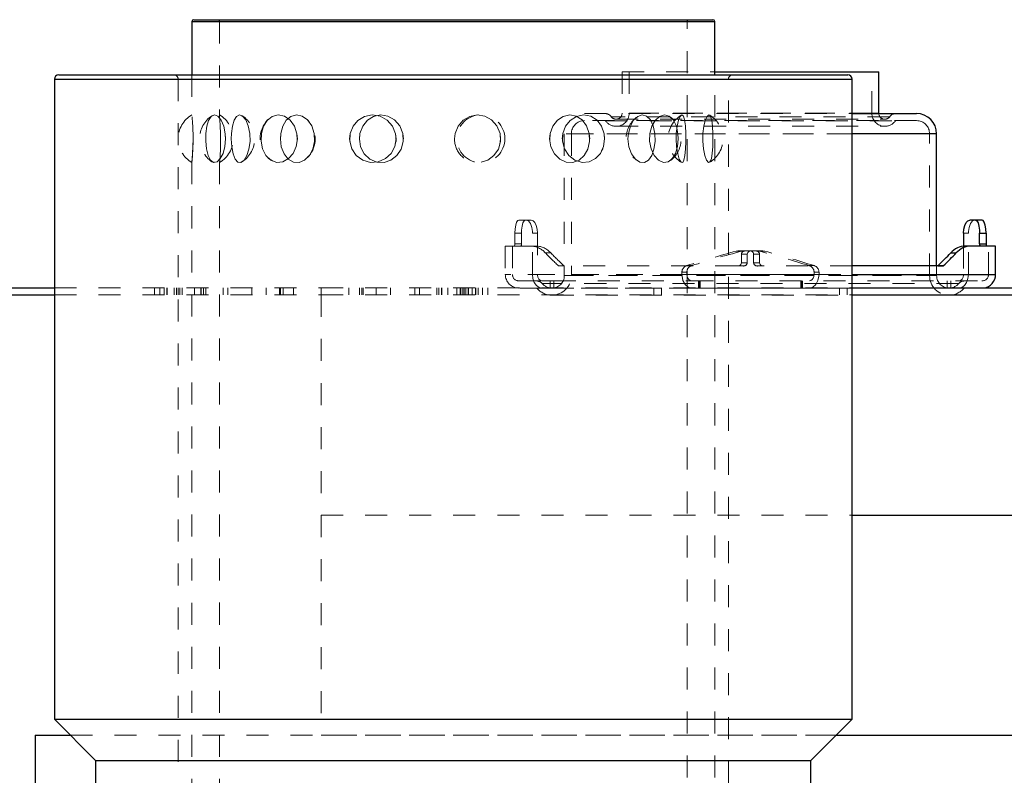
# Model space of a CAD drawing. Header units: inches. Extents: x 370 to 474, y 80 to 168.
# Tile 22 of 170: x 372.55 to 377.02, y 106.36 to 109.79. Entities that reach past the tile are written whole.
import ezdxf

# ---------------------------------------------------------------- set-up
doc = ezdxf.new("R2010")
doc.units = ezdxf.units.IN
doc.header["$LTSCALE"] = 0.5
doc.header["$MEASUREMENT"] = 0
doc.linetypes.add('HIDDEN', pattern=[0.225, 0.15, -0.075])
for name, color, linetype in [('APP-M-S', 30, 'Continuous'), ('DIE-M-S', 8, 'Continuous'), ('DIE-M-S3', 8, 'Continuous'), ('DSS-M-S', 53, 'Continuous')]:
    doc.layers.add(name, color=color, linetype=linetype)

msp = doc.modelspace()

# ---------------------------------------------------------------- linework, layer by layer
at = {"layer": 'APP-M-S', "linetype": 'HIDDEN', "lineweight": 18}
for p, q in [((375.2859, 109.5512), (375.7066, 109.5512)), ((375.2859, 109.5512), (375.2859, 109.3623)), ((375.3179, 109.5512), (375.3179, 109.3623)), ((376.4203, 109.3623), (376.4203, 109.5512)), ((375.1154, 109.361), (376.3316, 109.361)), ((376.4508, 109.329), (375.1154, 109.329)), ((375.2112, 109.3282), (376.5273, 109.3282)), ((376.5004, 109.3467), (375.2379, 109.3467)), ((375.2589, 109.3352), (376.4794, 109.3352)), ((376.4523, 109.3623), (375.287, 109.3623)), ((375.3183, 109.3623), (376.4198, 109.3623)), ((376.3191, 109.3623), (376.3316, 109.3623)), ((376.6229, 109.329), (376.4508, 109.329)), ((375.2589, 109.3032), (376.4794, 109.3032)), ((375.0234, 109.269), (375.0234, 108.6249)), ((376.3316, 109.269), (375.0243, 109.269)), ((375.0554, 109.269), (375.0554, 108.6249)), ((375.0558, 109.269), (376.6824, 109.269)), ((375.2165, 109.269), (376.7149, 109.269)), ((376.6829, 108.6249), (376.6829, 109.269)), ((374.7988, 108.8176), (374.7997, 108.8374)), ((374.7997, 108.8374), (374.8025, 108.8549)), ((374.8025, 108.8549), (374.8069, 108.8683)), ((374.8069, 108.8683), (374.8126, 108.876)), ((374.8126, 108.876), (374.8169, 108.8775)), ((374.8169, 108.8775), (374.8504, 108.8775)), ((374.8314, 108.8493), (374.8293, 108.8307)), ((374.8353, 108.8644), (374.8314, 108.8493)), ((374.8406, 108.8741), (374.8353, 108.8644)), ((374.8469, 108.8775), (374.8406, 108.8741)), ((374.8504, 108.8775), (374.8602, 108.8735)), ((374.8732, 108.8775), (374.8504, 108.8775)), ((374.8602, 108.8735), (374.8693, 108.8616)), ((374.8693, 108.8616), (374.8757, 108.8443)), ((374.8816, 108.8745), (374.8732, 108.8775)), ((374.8757, 108.8443), (374.8786, 108.825)), ((374.8895, 108.8656), (374.8816, 108.8745)), ((374.8956, 108.8525), (374.8895, 108.8656)), ((374.8996, 108.8361), (374.8956, 108.8525)), ((374.901, 108.8176), (374.8996, 108.8361)), ((376.8626, 108.8443), (376.8597, 108.825)), ((376.8689, 108.8616), (376.8626, 108.8443)), ((376.878, 108.8735), (376.8689, 108.8616)), ((376.8879, 108.8775), (376.878, 108.8735)), ((374.7988, 108.8176), (374.7988, 108.7694)), ((374.8289, 108.8176), (374.7988, 108.8176)), ((374.8293, 108.8307), (374.8289, 108.8176)), ((374.8289, 108.7694), (374.8289, 108.8176)), ((374.8786, 108.825), (374.8788, 108.8176)), ((374.8788, 108.8176), (374.901, 108.8176)), ((374.8788, 108.6308), (374.8788, 108.8176)), ((374.901, 108.8176), (374.901, 108.6308)), ((376.8595, 108.8176), (376.8372, 108.8176)), ((376.8597, 108.825), (376.8595, 108.8176)), ((376.8595, 108.6308), (376.8595, 108.8176)), ((374.7961, 108.7594), (374.7554, 108.7594)), ((374.7554, 108.7594), (374.7554, 108.6308)), ((374.7874, 108.7594), (374.7874, 108.6308)), ((374.7967, 108.7596), (374.7961, 108.7594)), ((374.7961, 108.7594), (374.8262, 108.7594)), ((374.7975, 108.7609), (374.7967, 108.7596)), ((374.7982, 108.7631), (374.7975, 108.7609)), ((374.7986, 108.7661), (374.7982, 108.7631)), ((374.7988, 108.7694), (374.7986, 108.7661)), ((374.8289, 108.7694), (374.7988, 108.7694)), ((374.8959, 108.7594), (374.8262, 108.7594)), ((376.8372, 108.7581), (376.8372, 108.6308)), ((376.9509, 108.6308), (376.9509, 108.7594)), ((374.9618, 108.7286), (374.937, 108.7286)), ((375.8045, 108.7363), (375.8123, 108.7373)), ((375.8299, 108.7363), (375.8045, 108.7363)), ((375.8651, 108.7373), (375.8123, 108.7373)), ((375.8278, 108.7231), (375.8278, 108.683)), ((375.8548, 108.7231), (375.8278, 108.7231)), ((375.8378, 108.7373), (375.8299, 108.7363)), ((375.8552, 108.7261), (375.8548, 108.7231)), ((375.8548, 108.683), (375.8548, 108.7231)), ((375.8569, 108.7298), (375.8552, 108.7261)), ((375.8604, 108.7333), (375.8569, 108.7298)), ((375.8661, 108.7362), (375.8604, 108.7333)), ((375.8651, 108.7373), (375.8722, 108.7362)), ((375.8916, 108.7373), (375.8651, 108.7373)), ((375.8732, 108.7373), (375.8661, 108.7362)), ((375.8722, 108.7362), (375.8779, 108.7333)), ((375.8779, 108.7333), (375.8813, 108.7298)), ((375.8813, 108.7298), (375.8831, 108.7261)), ((375.8831, 108.7261), (375.8835, 108.7231)), ((375.8835, 108.683), (375.8835, 108.7231)), ((375.8835, 108.7231), (375.9105, 108.7231)), ((375.9004, 108.7373), (375.8916, 108.7373)), ((375.9004, 108.7373), (375.9083, 108.7363)), ((375.926, 108.7373), (375.9004, 108.7373)), ((375.9083, 108.7363), (375.9338, 108.7363)), ((375.9105, 108.7231), (375.9105, 108.683)), ((375.9338, 108.7363), (375.926, 108.7373)), ((374.9963, 108.6701), (374.9983, 108.669)), ((375.021, 108.6701), (374.9963, 108.6701)), ((374.9983, 108.669), (374.9995, 108.6688)), ((374.9995, 108.6688), (375.0242, 108.6688)), ((375.0221, 108.6694), (375.021, 108.6701)), ((375.0242, 108.6688), (375.0221, 108.6694)), ((375.8087, 108.6688), (375.0242, 108.6688)), ((375.5804, 108.6705), (375.6028, 108.6705)), ((375.8087, 108.6688), (375.8158, 108.6698)), ((375.8361, 108.6688), (375.8087, 108.6688)), ((375.8158, 108.6698), (375.8218, 108.6726)), ((375.8218, 108.6726), (375.8254, 108.6761)), ((375.8254, 108.6761), (375.8273, 108.6797)), ((375.8273, 108.6797), (375.8278, 108.683)), ((375.8278, 108.683), (375.8548, 108.683)), ((375.9105, 108.683), (375.8835, 108.683)), ((376.3316, 108.6688), (375.9022, 108.6688)), ((375.911, 108.6797), (375.9105, 108.683)), ((375.9129, 108.6761), (375.911, 108.6797)), ((375.9165, 108.6726), (375.9129, 108.6761)), ((375.9225, 108.6698), (375.9165, 108.6726)), ((375.9296, 108.6688), (375.9225, 108.6698)), ((376.1579, 108.6705), (376.1354, 108.6705)), ((376.7149, 108.6249), (376.7149, 108.6688)), ((376.1805, 108.6308), (374.7554, 108.6308)), ((376.1583, 108.6308), (374.7874, 108.6308)), ((374.8788, 108.6308), (374.8809, 108.6115)), ((374.8809, 108.6115), (374.887, 108.5945)), ((374.9012, 108.627), (374.901, 108.6308)), ((374.9033, 108.6173), (374.9012, 108.627)), ((374.9079, 108.6086), (374.9033, 108.6173)), ((375.0235, 108.6249), (376.7139, 108.6249)), ((375.0558, 108.6249), (376.6824, 108.6249)), ((375.5578, 108.6406), (375.5578, 108.6308)), ((375.58, 108.6406), (375.5578, 108.6406)), ((375.5581, 108.6228), (375.5578, 108.6308)), ((375.5578, 108.6308), (376.3316, 108.6308)), ((375.5624, 108.6028), (375.5581, 108.6228)), ((375.58, 108.6308), (375.58, 108.6406)), ((375.58, 108.6308), (376.9509, 108.6308)), ((375.58, 108.6308), (375.581, 108.6215)), ((375.581, 108.6215), (375.5839, 108.6133)), ((375.5839, 108.6133), (375.5885, 108.6067)), ((376.1543, 108.6133), (376.1498, 108.6067)), ((376.1572, 108.6215), (376.1543, 108.6133)), ((376.1583, 108.6308), (376.1572, 108.6215)), ((376.1583, 108.6308), (376.1583, 108.6406)), ((376.1583, 108.6406), (376.1805, 108.6406)), ((376.1758, 108.6028), (376.1801, 108.6228)), ((376.1801, 108.6228), (376.1805, 108.6308)), ((376.1805, 108.6406), (376.1805, 108.6308)), ((376.8304, 108.6086), (376.835, 108.6173)), ((376.835, 108.6173), (376.8371, 108.627)), ((376.8371, 108.627), (376.8372, 108.6308)), ((376.8573, 108.6115), (376.8513, 108.5945)), ((376.8595, 108.6308), (376.8573, 108.6115)), ((376.9829, 108.6308), (376.8595, 108.6308)), ((372.7066, 108.5693), (373.9191, 108.5693)), ((373.1618, 108.5693), (373.1618, 108.5373)), ((373.1859, 108.5693), (373.1859, 108.5373)), ((373.1859, 108.5693), (373.1859, 108.5373)), ((373.2057, 108.5693), (373.2057, 108.5373)), ((373.2057, 108.5693), (373.2057, 108.5373)), ((373.2172, 108.5693), (373.2172, 108.5373)), ((373.2172, 108.5693), (373.2172, 108.5373)), ((373.2189, 108.5693), (373.2189, 108.5373)), ((373.2189, 108.5693), (373.2189, 108.5373)), ((373.2502, 108.5693), (373.2502, 108.5373)), ((373.2618, 108.5693), (373.2618, 108.5373)), ((373.2698, 108.5693), (373.2698, 108.5373)), ((373.2698, 108.5693), (373.2698, 108.5373)), ((373.2764, 108.5693), (373.2764, 108.5373)), ((373.2764, 108.5693), (373.2764, 108.5373)), ((373.2879, 108.5693), (373.2879, 108.5373)), ((373.2879, 108.5693), (373.2879, 108.5373)), ((373.3438, 108.5693), (373.3438, 108.5373)), ((373.3438, 108.5693), (373.3438, 108.5373)), ((373.3713, 108.5693), (373.3713, 108.5373)), ((373.3713, 108.5693), (373.3713, 108.5373)), ((373.3726, 108.5693), (373.3726, 108.5373)), ((373.3726, 108.5693), (373.3726, 108.5373)), ((373.3732, 108.5373), (373.3732, 108.5693)), ((373.3847, 108.5693), (373.3847, 108.5373)), ((373.3847, 108.5693), (373.3847, 108.5373)), ((373.3941, 108.5373), (373.3941, 108.5693)), ((373.4732, 108.5693), (373.4732, 108.5373)), ((373.4732, 108.5373), (373.4732, 108.5693)), ((373.4941, 108.5693), (373.4941, 108.5373)), ((373.604, 108.5693), (373.604, 108.5373)), ((373.604, 108.5693), (373.604, 108.5373)), ((373.6695, 108.5693), (373.6695, 108.5373)), ((373.6695, 108.5693), (373.6695, 108.5373)), ((373.729, 108.5693), (373.729, 108.5373)), ((373.7343, 108.5693), (373.7343, 108.5373)), ((373.7343, 108.5693), (373.7343, 108.5373)), ((373.7459, 108.5373), (373.7459, 108.5693)), ((373.7931, 108.5693), (373.7931, 108.5373)), ((373.9191, 108.5693), (373.9191, 108.5373)), ((373.9191, 108.5693), (376.3316, 108.5693)), ((373.9191, 108.5693), (373.9191, 108.5373)), ((374.0451, 108.5373), (374.0451, 108.5693)), ((374.0923, 108.5693), (374.0923, 108.5373)), ((374.104, 108.5693), (374.104, 108.5373)), ((374.104, 108.5693), (374.104, 108.5373)), ((374.1093, 108.5693), (374.1093, 108.5373)), ((374.1687, 108.5693), (374.1687, 108.5373)), ((374.1687, 108.5693), (374.1687, 108.5373)), ((374.2342, 108.5693), (374.2342, 108.5373)), ((374.2342, 108.5693), (374.2342, 108.5373)), ((374.3441, 108.5693), (374.3441, 108.5373)), ((374.3651, 108.5693), (374.3651, 108.5373)), ((374.3651, 108.5693), (374.3651, 108.5373)), ((374.4441, 108.5693), (374.4441, 108.5373)), ((374.4536, 108.5693), (374.4536, 108.5373)), ((374.4536, 108.5693), (374.4536, 108.5373)), ((374.4651, 108.5693), (374.4651, 108.5373)), ((374.4657, 108.5693), (374.4657, 108.5373)), ((374.4657, 108.5693), (374.4657, 108.5373)), ((374.467, 108.5693), (374.467, 108.5373)), ((374.467, 108.5693), (374.467, 108.5373)), ((374.4945, 108.5693), (374.4945, 108.5373)), ((374.4945, 108.5693), (374.4945, 108.5373)), ((374.5349, 108.5693), (374.5349, 108.5373)), ((374.5503, 108.5693), (374.5503, 108.5373)), ((374.5503, 108.5693), (374.5503, 108.5373)), ((374.5532, 108.5693), (374.5532, 108.5373)), ((374.5619, 108.5693), (374.5619, 108.5373)), ((374.5619, 108.5693), (374.5619, 108.5373)), ((374.5685, 108.5693), (374.5685, 108.5373)), ((374.5685, 108.5693), (374.5685, 108.5373)), ((374.5765, 108.5373), (374.5765, 108.5693)), ((374.5866, 108.5693), (374.5866, 108.5373)), ((374.5881, 108.5693), (374.5881, 108.5373)), ((374.605, 108.5693), (374.605, 108.5373)), ((374.6194, 108.5693), (374.6194, 108.5373)), ((374.6194, 108.5693), (374.6194, 108.5373)), ((374.621, 108.5693), (374.621, 108.5373)), ((374.621, 108.5693), (374.621, 108.5373)), ((374.6326, 108.5693), (374.6326, 108.5373)), ((374.6326, 108.5693), (374.6326, 108.5373)), ((374.6524, 108.5693), (374.6524, 108.5373)), ((374.6524, 108.5693), (374.6524, 108.5373)), ((374.6765, 108.5373), (374.6765, 108.5693)), ((374.8174, 108.6008), (374.922, 108.6008)), ((374.922, 108.5688), (374.8174, 108.5688)), ((374.887, 108.5945), (374.8964, 108.5808)), ((374.8964, 108.5808), (374.9089, 108.5717)), ((374.8994, 108.5681), (376.8389, 108.5681)), ((374.9145, 108.6028), (374.9079, 108.6086)), ((374.9089, 108.5717), (374.922, 108.5688)), ((374.922, 108.6008), (374.9145, 108.6028)), ((374.922, 108.6008), (374.9589, 108.6008)), ((374.9589, 108.5688), (374.922, 108.5688)), ((376.8143, 108.5886), (374.9239, 108.5886)), ((374.9589, 108.5688), (374.9589, 108.6008)), ((374.9589, 108.6008), (374.9756, 108.6008)), ((374.9756, 108.5688), (374.9589, 108.5688)), ((374.9668, 108.5683), (376.7715, 108.5683)), ((374.9756, 108.6008), (374.9756, 108.5688)), ((374.9756, 108.6008), (375.6009, 108.6008)), ((375.6009, 108.5688), (374.9756, 108.5688)), ((375.4304, 108.5693), (375.4304, 108.5373)), ((375.4304, 108.5693), (375.4304, 108.5373)), ((375.4647, 108.5693), (375.4647, 108.5373)), ((375.5719, 108.5849), (375.5624, 108.6028)), ((375.5855, 108.5729), (375.5719, 108.5849)), ((375.6009, 108.5688), (375.5855, 108.5729)), ((375.5885, 108.6067), (375.5946, 108.6022)), ((375.5946, 108.6022), (375.6009, 108.6008)), ((375.6009, 108.6008), (376.9209, 108.6008)), ((376.9209, 108.5688), (375.6009, 108.5688)), ((375.6325, 108.5688), (375.6325, 108.6008)), ((375.6378, 108.6008), (375.6378, 108.5688)), ((375.6401, 108.5688), (375.6401, 108.6008)), ((376.0981, 108.6008), (376.0981, 108.5688)), ((376.1004, 108.6008), (376.1004, 108.5688)), ((376.1057, 108.5688), (376.1057, 108.6008)), ((376.1437, 108.6022), (376.1373, 108.6008)), ((376.1373, 108.5688), (376.1527, 108.5729)), ((376.1498, 108.6067), (376.1437, 108.6022)), ((376.1527, 108.5729), (376.1664, 108.5849)), ((376.1664, 108.5849), (376.1758, 108.6028)), ((376.2736, 108.5373), (376.2736, 108.5693)), ((376.3078, 108.5693), (376.3078, 108.5373)), ((376.3078, 108.5693), (376.3078, 108.5373)), ((376.7626, 108.6008), (376.7626, 108.5688)), ((376.7794, 108.5688), (376.7794, 108.6008)), ((376.8163, 108.6008), (376.8238, 108.6028)), ((376.8293, 108.5717), (376.8163, 108.5688)), ((376.8238, 108.6028), (376.8304, 108.6086)), ((376.8419, 108.5808), (376.8293, 108.5717)), ((376.8513, 108.5945), (376.8419, 108.5808)), ((376.9209, 108.5688), (376.9285, 108.5693)), ((372.7066, 108.5373), (373.9191, 108.5373)), ((374.9668, 108.5363), (376.7715, 108.5363))]:
    msp.add_line(p, q, dxfattribs=at)
at = {"layer": 'APP-M-S', "linetype": 'Continuous', "lineweight": 25}
for p, q in [((375.7066, 109.5512), (376.3191, 109.5512)), ((376.3191, 109.5512), (376.4523, 109.5512)), ((376.4523, 109.3623), (376.4523, 109.5512)), ((376.3316, 109.3623), (376.4523, 109.3623)), ((376.3316, 109.361), (376.6229, 109.361)), ((376.4523, 109.361), (376.4523, 109.3623)), ((376.7149, 109.269), (376.3316, 109.269)), ((376.7149, 108.6688), (376.7149, 109.269)), ((376.8372, 108.8176), (376.8387, 108.8361)), ((376.8387, 108.8361), (376.8427, 108.8525)), ((376.8427, 108.8525), (376.8488, 108.8656)), ((376.8488, 108.8656), (376.8567, 108.8745)), ((376.8567, 108.8745), (376.865, 108.8775)), ((376.8914, 108.8775), (376.865, 108.8775)), ((376.8914, 108.8775), (376.8977, 108.8741)), ((376.9214, 108.8775), (376.8914, 108.8775)), ((376.8977, 108.8741), (376.903, 108.8644)), ((376.903, 108.8644), (376.9069, 108.8493)), ((376.9069, 108.8493), (376.909, 108.8307)), ((376.9256, 108.876), (376.9214, 108.8775)), ((376.9314, 108.8683), (376.9256, 108.876)), ((376.9358, 108.8549), (376.9314, 108.8683)), ((376.9385, 108.8374), (376.9358, 108.8549)), ((376.9395, 108.8176), (376.9385, 108.8374)), ((376.8372, 108.8176), (376.8372, 108.7581)), ((376.909, 108.8307), (376.9094, 108.8176)), ((376.9094, 108.7694), (376.9094, 108.8176)), ((376.9094, 108.8176), (376.9395, 108.8176)), ((376.9395, 108.8176), (376.9395, 108.7694)), ((376.8701, 108.7594), (376.8447, 108.7594)), ((376.9829, 108.7594), (376.8701, 108.7594)), ((376.9094, 108.7694), (376.9395, 108.7694)), ((376.9395, 108.7694), (376.9396, 108.7661)), ((376.9396, 108.7661), (376.9401, 108.7631)), ((376.9401, 108.7631), (376.9408, 108.7609)), ((376.9408, 108.7609), (376.9416, 108.7596)), ((376.9416, 108.7596), (376.9422, 108.7594)), ((376.9829, 108.6308), (376.9829, 108.7594)), ((376.7794, 108.7286), (376.8043, 108.7286)), ((376.7421, 108.6688), (376.3316, 108.6688)), ((376.7205, 108.6701), (376.7452, 108.6701)), ((376.7433, 108.669), (376.7421, 108.6688)), ((376.7452, 108.6701), (376.7433, 108.669)), ((376.3316, 108.6308), (376.9829, 108.6308)), ((370.0191, 108.5693), (372.7066, 108.5693)), ((376.3316, 108.5693), (377.8191, 108.5693)), ((370.0191, 108.5373), (372.7066, 108.5373))]:
    msp.add_line(p, q, dxfattribs=at)
at = {"layer": 'APP-M-S', "linetype": 'HIDDEN', "lineweight": 18}
for centre, radius, start, end in [((375.1154, 109.269), 0.06, 90, 180), ((375.209, 109.327), 0.034, 35.2302, 90), ((375.209, 109.327), 0.002, 35.2302, 90), ((375.2589, 109.3623), 0.0591, 215.2302, 270), ((375.2589, 109.3623), 0.0271, 215.2302, 270), ((375.2589, 109.3623), 0.0591, 270, 0), ((375.2589, 109.3623), 0.0271, 270, 0), ((376.4794, 109.3623), 0.0591, 180, 270), ((376.4794, 109.3623), 0.0271, 182.5855, 258.75), ((376.4794, 109.3623), 0.0271, 258.75, 324.7698), ((376.4794, 109.3623), 0.0591, 270, 324.7698), ((376.5292, 109.327), 0.034, 90, 144.7698), ((376.5292, 109.327), 0.002, 90, 144.7698), ((376.6229, 109.269), 0.06, 0, 90), ((374.8162, 108.7674), 0.0128, 320.984, 8.7047), ((374.8668, 108.6642), 0.0953, 42.599, 87.7603), ((374.8925, 108.666), 0.0934, 42.1158, 87.8885), ((375.8446, 108.7203), 0.0171, 83.3617, 170.5866), ((375.8936, 108.7203), 0.0171, 9.4134, 96.6383), ((375.5894, 108.6402), 0.0316, 106.5055, 179.2193), ((375.6115, 108.6402), 0.0315, 106.0166, 179.1839), ((375.838, 108.6856), 0.0169, 263.3008, 351.0285), ((375.9002, 108.6856), 0.0169, 188.9715, 276.6992), ((376.1267, 108.6402), 0.0315, 0.8161, 73.9834), ((376.1489, 108.6402), 0.0316, 0.7807, 73.4945), ((374.8174, 108.6308), 0.062, 180, 270), ((374.8174, 108.6308), 0.03, 180, 270), ((374.9668, 108.6249), 0.0886, 270, 0), ((374.9668, 108.6249), 0.0566, 270, 0), ((376.7715, 108.6249), 0.0886, 180, 270), ((376.7715, 108.6249), 0.0566, 180, 270), ((376.9209, 108.6308), 0.03, 270, 0), ((374.8972, 108.5668), 0.034, 39.8595, 90), ((374.8972, 108.5668), 0.002, 39.8595, 90), ((374.9668, 108.6249), 0.0886, 219.8595, 270), ((374.9668, 108.6249), 0.0566, 219.8595, 270), ((376.7715, 108.6249), 0.0566, 270, 320.1405), ((376.7715, 108.6249), 0.0886, 270, 320.1405), ((376.841, 108.5668), 0.034, 90, 140.1405), ((376.841, 108.5668), 0.002, 90, 140.1405)]:
    msp.add_arc(centre, radius, start, end, dxfattribs=at)
at = {"layer": 'APP-M-S', "linetype": 'Continuous', "lineweight": 25}
for centre, radius, start, end in [((376.6229, 109.269), 0.092, 0, 90), ((376.8483, 108.667), 0.0924, 92.1941, 138.1579), ((376.874, 108.6651), 0.0943, 92.3255, 137.6556), ((376.9221, 108.7674), 0.0128, 171.2953, 219.016), ((376.9209, 108.6308), 0.062, 277.0777, 0)]:
    msp.add_arc(centre, radius, start, end, dxfattribs=at)
at = {"layer": 'APP-M-S', "linetype": 'HIDDEN', "lineweight": 18}
for centre, major_axis, ratio, start_param, end_param in [((375.8691, 108.6579), (1.0981, -0.4863), 0.383182, 3.888788, 3.979989), ((375.8691, 108.6579), (1.0665, -0.4723), 0.383182, 3.885511, 3.979424), ((375.8691, 108.5156), (1.1122, 0.3009), 0.199554, 1.574918, 1.779092), ((375.8691, 108.5156), (1.0802, 0.2923), 0.199554, 1.553114, 1.765585), ((375.8691, 108.5156), (1.0802, -0.2923), 0.199554, 1.376008, 1.588479), ((375.8691, 108.5156), (1.1122, -0.3009), 0.199554, 1.362501, 1.566675)]:
    msp.add_ellipse(centre, major_axis=major_axis, ratio=ratio, start_param=start_param, end_param=end_param, dxfattribs=at)
at = {"layer": 'APP-M-S', "linetype": 'Continuous', "lineweight": 25}
for major_axis, start_param, end_param in [((1.0665, 0.4723), 5.450319, 5.544264), ((1.0981, 0.4863), 5.449612, 5.540842)]:
    msp.add_ellipse((375.8691, 108.6548), major_axis=major_axis, ratio=0.383182, start_param=start_param, end_param=end_param, dxfattribs=at)
at = {"layer": 'DIE-M-S', "linetype": 'HIDDEN', "lineweight": 18}
for p, q in [((373.9191, 108.5373), (373.9191, 107.5373)), ((373.9191, 108.5373), (376.3316, 108.5373)), ((373.9191, 107.5373), (376.3316, 107.5373)), ((373.9191, 107.5373), (373.9191, 106.5373)), ((373.9191, 107.5373), (376.3316, 107.5373)), ((373.9191, 106.5373), (376.2581, 106.5373))]:
    msp.add_line(p, q, dxfattribs=at)
at = {"layer": 'DIE-M-S', "linetype": 'Continuous', "lineweight": 25}
for p, q in [((376.3316, 108.5373), (381.4191, 108.5373)), ((376.3316, 107.5373), (381.4191, 107.5373)), ((376.3316, 107.5373), (381.4191, 107.5373)), ((376.2581, 106.5373), (381.4191, 106.5373))]:
    msp.add_line(p, q, dxfattribs=at)
at = {"layer": 'DIE-M-S3', "linetype": 'Continuous', "lineweight": 25}
for p, q in [((372.6191, 106.5373), (372.6191, 106.0373)), ((372.6191, 106.5373), (372.7801, 106.5373)), ((376.2581, 106.5373), (381.4191, 106.5373))]:
    msp.add_line(p, q, dxfattribs=at)
at = {"layer": 'DIE-M-S3', "linetype": 'HIDDEN', "lineweight": 18}
msp.add_line((372.7801, 106.5373), (376.2581, 106.5373), dxfattribs=at)
at = {"layer": 'DSS-M-S', "linetype": 'Continuous', "lineweight": 25}
for p, q in [((373.3316, 109.7794), (373.3316, 109.5373)), ((373.3316, 109.7794), (375.7066, 109.7794)), ((373.3395, 109.7873), (375.6988, 109.7873)), ((375.7066, 109.5373), (375.7066, 109.7794)), ((372.7066, 109.5173), (372.7066, 106.6108)), ((372.7066, 109.5173), (376.3316, 109.5173)), ((372.7266, 109.5373), (376.3116, 109.5373)), ((376.3316, 106.6108), (376.3316, 109.5173)), ((372.7066, 106.6108), (372.8941, 106.4233)), ((372.7066, 106.6108), (376.3316, 106.6108)), ((376.1441, 106.4233), (376.3316, 106.6108)), ((372.8941, 106.4233), (372.8941, 106.2303)), ((372.8941, 106.4233), (376.1441, 106.4233)), ((376.1441, 106.2303), (376.1441, 106.4233))]:
    msp.add_line(p, q, dxfattribs=at)
at = {"layer": 'DSS-M-S', "linetype": 'HIDDEN', "lineweight": 18}
for p, q in [((375.7066, 109.7794), (373.3316, 109.7794)), ((373.4566, 109.7794), (375.5799, 109.7794)), ((373.4566, 109.7794), (373.4566, 109.3544)), ((375.5816, 104.5451), (375.5816, 109.7794)), ((376.3316, 109.5173), (372.7066, 109.5173)), ((373.2691, 109.5173), (375.7674, 109.5173)), ((373.2691, 109.5173), (373.2691, 104.1198)), ((373.3316, 109.5373), (373.3316, 109.3546)), ((375.7066, 104.5451), (375.7066, 109.5373)), ((375.7691, 104.1198), (375.7691, 109.5173)), ((373.3993, 109.3035), (373.4075, 109.3302)), ((373.4075, 109.3302), (373.4191, 109.3481)), ((373.4191, 109.3481), (373.4335, 109.3549)), ((373.4264, 109.3515), (373.4235, 109.3504)), ((373.4335, 109.3549), (373.4493, 109.3492)), ((373.4493, 109.3492), (373.4644, 109.3312)), ((373.4571, 109.3499), (373.4567, 109.3544)), ((373.4585, 109.333), (373.4571, 109.3499)), ((373.4603, 109.3057), (373.4585, 109.333)), ((373.4644, 109.3312), (373.4762, 109.3034)), ((373.5235, 109.3308), (373.5157, 109.3044)), ((373.5342, 109.3482), (373.5235, 109.3308)), ((373.5473, 109.3549), (373.5342, 109.3482)), ((373.5618, 109.3499), (373.5473, 109.3549)), ((373.5561, 109.3518), (373.5603, 109.3499)), ((373.576, 109.333), (373.5618, 109.3499)), ((373.5877, 109.3057), (373.576, 109.333)), ((373.6568, 109.3035), (373.6734, 109.3302)), ((373.6734, 109.3302), (373.6961, 109.3481)), ((373.682, 109.3369), (373.6759, 109.3324)), ((373.6961, 109.3481), (373.7231, 109.3549)), ((373.7231, 109.3549), (373.7515, 109.3492)), ((373.7604, 109.3308), (373.7446, 109.3044)), ((373.7515, 109.3492), (373.7774, 109.3312)), ((373.7814, 109.3482), (373.7604, 109.3308)), ((373.7774, 109.3312), (373.7974, 109.3034)), ((373.806, 109.3549), (373.7814, 109.3482)), ((373.832, 109.3499), (373.806, 109.3549)), ((373.8566, 109.333), (373.832, 109.3499)), ((373.8761, 109.3057), (373.8566, 109.333)), ((373.8575, 109.3318), (373.8587, 109.3308)), ((373.8587, 109.3308), (373.8636, 109.3236)), ((374.0634, 109.3035), (374.0856, 109.3302)), ((374.0856, 109.3302), (374.1155, 109.3481)), ((374.1286, 109.3308), (374.1074, 109.3044)), ((374.1155, 109.3481), (374.1504, 109.3549)), ((374.1562, 109.3482), (374.1286, 109.3308)), ((374.1504, 109.3549), (374.1863, 109.3492)), ((374.188, 109.3549), (374.1562, 109.3482)), ((374.1863, 109.3492), (374.2188, 109.3312)), ((374.221, 109.3499), (374.188, 109.3549)), ((374.2188, 109.3312), (374.2433, 109.3034)), ((374.2517, 109.333), (374.221, 109.3499)), ((374.2757, 109.3057), (374.2517, 109.333)), ((374.5642, 109.3308), (374.5414, 109.3044)), ((374.5938, 109.3482), (374.5642, 109.3308)), ((374.6273, 109.3549), (374.5938, 109.3482)), ((374.6616, 109.3499), (374.6273, 109.3549)), ((374.693, 109.333), (374.6616, 109.3499)), ((374.7174, 109.3057), (374.693, 109.333)), ((374.9921, 109.3308), (374.9715, 109.3044)), ((375.0184, 109.3482), (374.9921, 109.3308)), ((375.0478, 109.3549), (375.0184, 109.3482)), ((375.0291, 109.3035), (375.0506, 109.3302)), ((375.0775, 109.3499), (375.0478, 109.3549)), ((375.0506, 109.3302), (375.079, 109.3481)), ((375.1043, 109.333), (375.0775, 109.3499)), ((375.079, 109.3481), (375.1112, 109.3549)), ((375.1249, 109.3057), (375.1043, 109.333)), ((375.1112, 109.3549), (375.1436, 109.3492)), ((375.1436, 109.3492), (375.1719, 109.3312)), ((375.1719, 109.3312), (375.1929, 109.3034)), ((375.3382, 109.3308), (375.3234, 109.3044)), ((375.3567, 109.3482), (375.3382, 109.3308)), ((375.377, 109.3549), (375.3567, 109.3482)), ((375.3969, 109.3499), (375.377, 109.3549)), ((375.4144, 109.333), (375.3969, 109.3499)), ((375.4275, 109.3057), (375.4144, 109.333)), ((375.4212, 109.3035), (375.4366, 109.3302)), ((375.4366, 109.3302), (375.4565, 109.3481)), ((375.4565, 109.3481), (375.4787, 109.3549)), ((375.4787, 109.3549), (375.5004, 109.3492)), ((375.5004, 109.3492), (375.519, 109.3312)), ((375.5131, 109.3369), (375.5055, 109.3446)), ((375.519, 109.3312), (375.5324, 109.3034)), ((375.5427, 109.3308), (375.5363, 109.3044)), ((375.5502, 109.3482), (375.5427, 109.3308)), ((375.5578, 109.3549), (375.5502, 109.3482)), ((375.5645, 109.3499), (375.5578, 109.3549)), ((375.5697, 109.333), (375.5645, 109.3499)), ((375.5732, 109.3057), (375.5697, 109.333)), ((375.6573, 109.3035), (375.6639, 109.3302)), ((375.6639, 109.3302), (375.672, 109.3481)), ((375.672, 109.3481), (375.6803, 109.3549)), ((375.6803, 109.3549), (375.6876, 109.3492)), ((375.6846, 109.3515), (375.6833, 109.3528)), ((375.6876, 109.3492), (375.6931, 109.3312)), ((375.6931, 109.3312), (375.6967, 109.3034)), ((373.3948, 109.271), (373.3993, 109.3035)), ((373.4616, 109.2712), (373.4603, 109.3057)), ((373.4762, 109.3034), (373.483, 109.2695)), ((373.5157, 109.3044), (373.5114, 109.271)), ((373.5946, 109.2712), (373.5877, 109.3057)), ((373.6474, 109.271), (373.6568, 109.3035)), ((373.7446, 109.3044), (373.7354, 109.271)), ((373.7974, 109.3034), (373.8086, 109.2695)), ((373.8875, 109.2712), (373.8761, 109.3057)), ((374.0507, 109.271), (374.0634, 109.3035)), ((374.1074, 109.3044), (374.0949, 109.271)), ((374.2433, 109.3034), (374.257, 109.2695)), ((374.2897, 109.2712), (374.2757, 109.3057)), ((374.5414, 109.3044), (374.5278, 109.271)), ((374.7315, 109.2712), (374.7174, 109.3057)), ((374.9715, 109.3044), (374.9592, 109.271)), ((375.0166, 109.271), (375.0291, 109.3035)), ((375.1365, 109.2712), (375.1249, 109.3057)), ((375.1929, 109.3034), (375.2044, 109.2695)), ((375.3234, 109.3044), (375.3145, 109.271)), ((375.4122, 109.271), (375.4212, 109.3035)), ((375.4349, 109.2712), (375.4275, 109.3057)), ((375.5363, 109.3044), (375.5323, 109.271)), ((375.5324, 109.3034), (375.5396, 109.2695)), ((375.5749, 109.2712), (375.5732, 109.3057)), ((375.6533, 109.271), (375.6573, 109.3035)), ((375.6967, 109.3034), (375.6984, 109.2695)), ((373.3368, 109.2467), (373.3363, 109.2115)), ((373.3368, 109.2354), (373.3366, 109.2703)), ((373.3941, 109.2354), (373.3948, 109.271)), ((373.4618, 109.2341), (373.4616, 109.2712)), ((373.4616, 109.2711), (373.4616, 109.271)), ((373.4616, 109.271), (373.4618, 109.2467)), ((373.4618, 109.2467), (373.4617, 109.2403)), ((373.4842, 109.2467), (373.4813, 109.2115)), ((373.4838, 109.2411), (373.4829, 109.2702)), ((373.483, 109.2695), (373.4842, 109.2467)), ((373.5114, 109.271), (373.5105, 109.2467)), ((373.5105, 109.2467), (373.5125, 109.2101)), ((373.5956, 109.2341), (373.5946, 109.2712)), ((373.6459, 109.2354), (373.6474, 109.271)), ((373.7354, 109.271), (373.7336, 109.2467)), ((373.7336, 109.2467), (373.7377, 109.2101)), ((373.7343, 109.2404), (373.7354, 109.2711)), ((373.8106, 109.2467), (373.8057, 109.2115)), ((373.8098, 109.2411), (373.8083, 109.2702)), ((373.8086, 109.2695), (373.8106, 109.2467)), ((373.8892, 109.2341), (373.8875, 109.2712)), ((374.0504, 109.2695), (374.0481, 109.2467)), ((374.0481, 109.2467), (374.0517, 109.224)), ((374.0487, 109.2354), (374.0507, 109.271)), ((374.0507, 109.2702), (374.0504, 109.2695)), ((374.0949, 109.271), (374.0925, 109.2467)), ((374.0925, 109.2467), (374.0981, 109.2101)), ((374.0934, 109.2404), (374.095, 109.2712)), ((374.095, 109.2712), (374.0964, 109.2748)), ((374.2594, 109.2467), (374.2535, 109.2115)), ((374.2589, 109.2354), (374.2567, 109.2702)), ((374.257, 109.2695), (374.2594, 109.2467)), ((374.2917, 109.2341), (374.2897, 109.2712)), ((374.2897, 109.2711), (374.2897, 109.271)), ((374.2897, 109.271), (374.2923, 109.2467)), ((374.5278, 109.271), (374.5251, 109.2467)), ((374.5251, 109.2467), (374.5251, 109.2467)), ((374.7341, 109.2467), (374.7301, 109.222)), ((374.7335, 109.2341), (374.7315, 109.2712)), ((374.7315, 109.2711), (374.7315, 109.271)), ((374.7315, 109.271), (374.7341, 109.2467)), ((374.9592, 109.271), (374.9568, 109.2467)), ((374.9568, 109.2467), (374.9624, 109.2101)), ((374.9577, 109.2404), (374.9593, 109.2711)), ((375.0163, 109.2695), (375.0141, 109.2467)), ((375.0146, 109.2354), (375.0166, 109.271)), ((375.0166, 109.2702), (375.0163, 109.2695)), ((375.1382, 109.2341), (375.1365, 109.2712)), ((375.1366, 109.2711), (375.1366, 109.271)), ((375.1366, 109.271), (375.1388, 109.2467)), ((375.2065, 109.2467), (375.2016, 109.2115)), ((375.2057, 109.2411), (375.2042, 109.2702)), ((375.2044, 109.2695), (375.2065, 109.2467)), ((375.3145, 109.271), (375.3127, 109.2467)), ((375.3127, 109.2467), (375.3168, 109.2101)), ((375.4107, 109.2354), (375.4122, 109.271)), ((375.4359, 109.2341), (375.4349, 109.2712)), ((375.5323, 109.271), (375.5315, 109.2467)), ((375.5315, 109.2467), (375.5333, 109.2101)), ((375.5318, 109.2404), (375.5323, 109.2711)), ((375.5409, 109.2467), (375.5378, 109.2115)), ((375.5396, 109.2695), (375.5409, 109.2467)), ((375.5751, 109.2341), (375.5749, 109.2712)), ((375.6527, 109.2354), (375.6533, 109.271)), ((375.6987, 109.2467), (375.698, 109.2115)), ((375.6986, 109.2411), (375.6984, 109.2702)), ((375.6984, 109.2695), (375.6987, 109.2467)), ((373.3342, 109.1702), (373.3359, 109.2005)), ((373.3363, 109.2115), (373.3349, 109.1803)), ((373.3359, 109.2005), (373.3368, 109.2354)), ((373.3973, 109.2005), (373.3941, 109.2354)), ((373.4047, 109.1702), (373.3973, 109.2005)), ((373.4592, 109.1702), (373.4608, 109.1992)), ((373.4608, 109.1992), (373.4618, 109.2341)), ((373.4813, 109.2115), (373.473, 109.1803)), ((373.5125, 109.2101), (373.5183, 109.1777)), ((373.5811, 109.1702), (373.5908, 109.1992)), ((373.5908, 109.1992), (373.5956, 109.2341)), ((373.6527, 109.2005), (373.6459, 109.2354)), ((373.6678, 109.1702), (373.6527, 109.2005)), ((373.7377, 109.2101), (373.75, 109.1777)), ((373.8057, 109.2115), (373.792, 109.1803)), ((373.8652, 109.1702), (373.8812, 109.1992)), ((373.8812, 109.1992), (373.8892, 109.2341)), ((374.0579, 109.2005), (374.0487, 109.2354)), ((374.0781, 109.1702), (374.0579, 109.2005)), ((374.0981, 109.2101), (374.1147, 109.1777)), ((374.2535, 109.2115), (374.2367, 109.1803)), ((374.2556, 109.2239), (374.2589, 109.2354)), ((374.2624, 109.1702), (374.2819, 109.1992)), ((374.2819, 109.1992), (374.2917, 109.2341)), ((374.7039, 109.1702), (374.7237, 109.1992)), ((374.7237, 109.1992), (374.7335, 109.2341)), ((374.9624, 109.2101), (374.9786, 109.1777)), ((375.0237, 109.2005), (375.0146, 109.2354)), ((375.0434, 109.1702), (375.0237, 109.2005)), ((375.1135, 109.1702), (375.1301, 109.1992)), ((375.1301, 109.1992), (375.1382, 109.2341)), ((375.2016, 109.2115), (375.1873, 109.1803)), ((375.1924, 109.1914), (375.1978, 109.2005)), ((375.1978, 109.2005), (375.1991, 109.2061)), ((375.3168, 109.2101), (375.3286, 109.1777)), ((375.4173, 109.2005), (375.4107, 109.2354)), ((375.4315, 109.1702), (375.4173, 109.2005)), ((375.4203, 109.1702), (375.4308, 109.1992)), ((375.4308, 109.1992), (375.4359, 109.2341)), ((375.5378, 109.2115), (375.5288, 109.1803)), ((375.5333, 109.2101), (375.5385, 109.1777)), ((375.5713, 109.1702), (375.5739, 109.1992)), ((375.5739, 109.1992), (375.5751, 109.2341)), ((375.6556, 109.2005), (375.6527, 109.2354)), ((375.6618, 109.1702), (375.6556, 109.2005)), ((375.698, 109.2115), (375.6958, 109.1803)), ((373.3317, 109.1389), (373.3326, 109.1487)), ((373.3332, 109.1562), (373.3319, 109.1417)), ((373.3326, 109.1487), (373.3342, 109.1702)), ((373.3349, 109.1803), (373.3332, 109.1562)), ((373.4159, 109.1487), (373.4047, 109.1702)), ((373.4301, 109.1389), (373.4159, 109.1487)), ((373.4606, 109.1562), (373.4456, 109.1417)), ((373.4567, 109.1394), (373.4577, 109.1497)), ((373.4577, 109.1497), (373.4592, 109.1702)), ((373.473, 109.1803), (373.4606, 109.1562)), ((373.5183, 109.1777), (373.5279, 109.1535)), ((373.5279, 109.1535), (373.5403, 109.1405)), ((373.5543, 109.1394), (373.5684, 109.1497)), ((373.5684, 109.1497), (373.5811, 109.1702)), ((373.69, 109.1487), (373.6678, 109.1702)), ((373.6758, 109.1618), (373.6802, 109.1562)), ((373.6802, 109.1562), (373.6972, 109.146)), ((373.7168, 109.1389), (373.69, 109.1487)), ((373.771, 109.1562), (373.7449, 109.1417)), ((373.75, 109.1777), (373.7692, 109.1535)), ((373.7692, 109.1535), (373.7931, 109.1405)), ((373.792, 109.1803), (373.771, 109.1562)), ((373.8188, 109.1394), (373.8436, 109.1497)), ((373.8436, 109.1497), (373.8652, 109.1702)), ((373.8633, 109.1697), (373.8558, 109.1613)), ((374.1074, 109.1487), (374.0781, 109.1702)), ((374.1422, 109.1389), (374.1074, 109.1487)), ((374.1147, 109.1777), (374.1402, 109.1535)), ((374.1402, 109.1535), (374.1714, 109.1405)), ((374.2107, 109.1562), (374.1781, 109.1417)), ((374.2043, 109.1394), (374.2356, 109.1497)), ((374.2367, 109.1803), (374.2107, 109.1562)), ((374.2356, 109.1497), (374.2624, 109.1702)), ((374.6457, 109.1398), (374.6766, 109.1497)), ((374.6766, 109.1497), (374.7039, 109.1702)), ((374.9786, 109.1777), (375.0033, 109.1535)), ((375.0033, 109.1535), (375.0325, 109.1405)), ((375.0714, 109.1487), (375.0434, 109.1702)), ((375.0626, 109.1394), (375.0904, 109.1497)), ((375.1038, 109.1389), (375.0714, 109.1487)), ((375.0904, 109.1497), (375.1135, 109.1702)), ((375.165, 109.1562), (375.1362, 109.1417)), ((375.1873, 109.1803), (375.165, 109.1562)), ((375.3286, 109.1777), (375.3461, 109.1535)), ((375.3461, 109.1535), (375.3665, 109.1405)), ((375.387, 109.1394), (375.4054, 109.1497)), ((375.4054, 109.1497), (375.4203, 109.1702)), ((375.4512, 109.1487), (375.4315, 109.1702)), ((375.4736, 109.1389), (375.4512, 109.1487)), ((375.5145, 109.1562), (375.4955, 109.1417)), ((375.5053, 109.1479), (375.5069, 109.1487)), ((375.5069, 109.1487), (375.5193, 109.1643)), ((375.5288, 109.1803), (375.5145, 109.1562)), ((375.5385, 109.1777), (375.5459, 109.1535)), ((375.5459, 109.1535), (375.554, 109.1405)), ((375.5613, 109.1394), (375.5671, 109.1497)), ((375.5671, 109.1497), (375.5713, 109.1702)), ((375.6699, 109.1487), (375.6618, 109.1702)), ((375.6784, 109.1389), (375.6699, 109.1487)), ((375.6918, 109.1562), (375.686, 109.1417)), ((375.6958, 109.1803), (375.6918, 109.1562)), ((373.3316, 109.1397), (373.3316, 104.9952)), ((373.3319, 109.1417), (373.3317, 109.1389)), ((373.4197, 109.1461), (373.4235, 109.1417)), ((373.4235, 109.1417), (373.4344, 109.1397)), ((373.4456, 109.1417), (373.4301, 109.1389)), ((373.4566, 109.1398), (373.4566, 104.9951)), ((373.4568, 109.1398), (373.4567, 109.1394)), ((373.5403, 109.1405), (373.5543, 109.1394)), ((373.557, 109.1405), (373.5557, 109.1404)), ((373.5604, 109.1435), (373.557, 109.1405)), ((373.7449, 109.1417), (373.7168, 109.1389)), ((373.7931, 109.1405), (373.8188, 109.1394)), ((374.1781, 109.1417), (374.1422, 109.1389)), ((374.1714, 109.1405), (374.2043, 109.1394)), ((375.0325, 109.1405), (375.0626, 109.1394)), ((375.1362, 109.1417), (375.1038, 109.1389)), ((375.3665, 109.1405), (375.387, 109.1394)), ((375.4955, 109.1417), (375.4736, 109.1389)), ((375.554, 109.1405), (375.5613, 109.1394)), ((375.686, 109.1417), (375.6784, 109.1389)), ((375.6834, 109.1397), (375.6878, 109.1461))]:
    msp.add_line(p, q, dxfattribs=at)
msp.add_circle((374.6443, 109.2465), 0.1089, dxfattribs=at)
at = {"layer": 'DSS-M-S', "linetype": 'Continuous', "lineweight": 25}
for centre, radius, start, end in [((373.3395, 109.7794), 0.00787, 90, 180), ((375.6988, 109.7794), 0.00787, 0, 90), ((372.7266, 109.5173), 0.02, 90, 180), ((376.3116, 109.5173), 0.02, 0, 90)]:
    msp.add_arc(centre, radius, start, end, dxfattribs=at)
at = {"layer": 'DSS-M-S', "linetype": 'HIDDEN', "lineweight": 18}
for centre, radius, start, end in [((373.4488, 109.7794), 0.00787, 0, 90), ((375.5895, 109.7794), 0.00787, 90, 180), ((373.2491, 109.5173), 0.02, 0, 90), ((375.7891, 109.5173), 0.02, 90, 180), ((373.3941, 109.2467), 0.125, 120.0536, 239.7645), ((372.2079, 109.2466), 1.1289, 0.0036, 5.4907), ((373.4914, 109.2467), 0.125, 123.2771, 236.6944), ((373.3941, 109.2467), 0.125, 300.3996, 59.8688), ((373.4914, 109.2467), 0.125, 303.8394, 56.4578), ((373.7664, 109.2467), 0.125, 136.6245, 223.0832), ((375.4293, 109.2467), 0.125, 129.423, 230.574), ((375.6195, 109.2467), 0.125, 121.1561, 238.9555), ((375.4293, 109.2467), 0.125, 307.9684, 52.0948), ((375.6195, 109.2467), 0.125, 301.0035, 58.988), ((373.7664, 109.2467), 0.125, 320.7849, 38.2116), ((374.6272, 109.242), 0.1022, 177.3894, 271.0915)]:
    msp.add_arc(centre, radius, start, end, dxfattribs=at)

doc.saveas('drawing.dxf')
